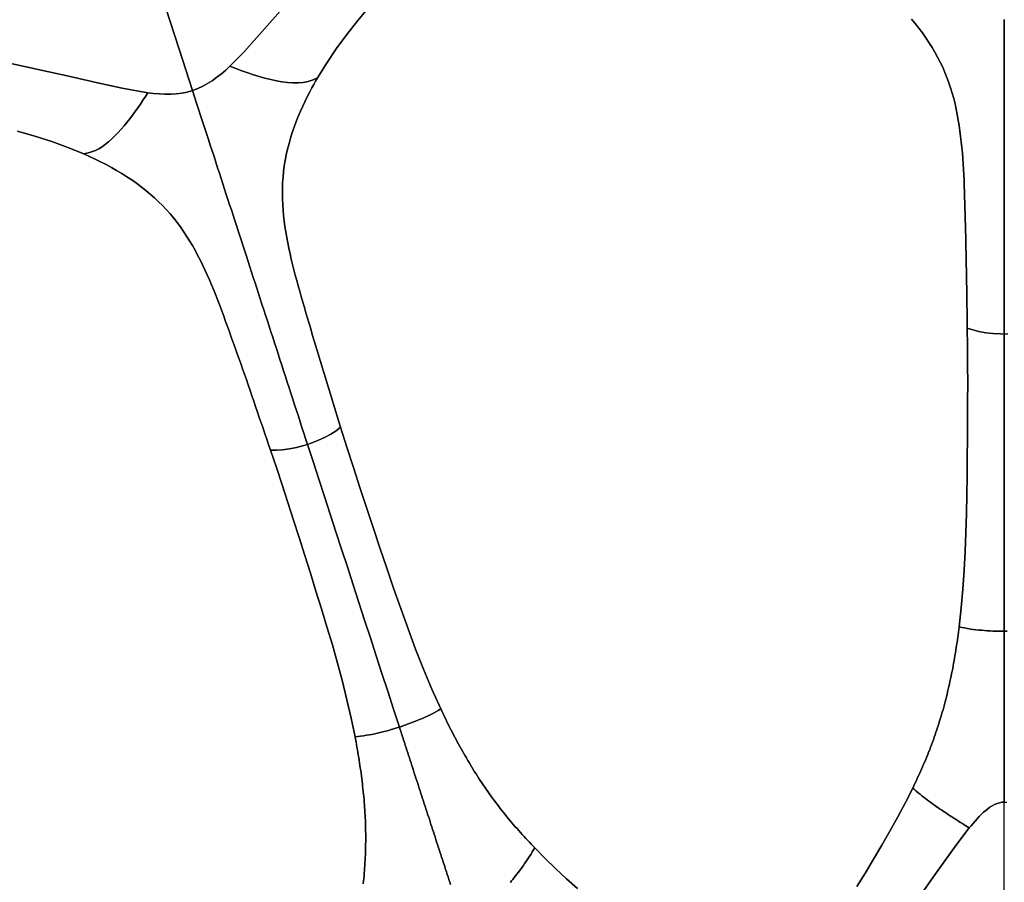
# Model space of a CAD drawing. Header units: centimetres. Extents: x -49.6 to 49.6, y -49.6 to 49.6.
# Tile 29 of 61: x -11.7 to 0, y 20.3 to 30.6. Entities that reach past the tile are written whole.
import ezdxf

# ---------------------------------------------------------------- set-up
doc = ezdxf.new("R2010")
doc.units = ezdxf.units.CM
doc.layers.get('0').update_dxf_attribs({"true_color": 0x5890e1})

msp = doc.modelspace()

# ---------------------------------------------------------------- linework, layer by layer
at = {"color": 16, "true_color": 0x870606}
for points in [[(-11.957, 30.101, 0), (-11.669, 30.038, 0), (-11.38, 29.974, 0), (-11.09, 29.909, 0), (-10.8, 29.842, 0), (-10.505, 29.777, 0), (-10.198, 29.723, 0), (-10.132, 29.715, 0), (-10.064, 29.71, 0), (-9.995, 29.707, 0), (-9.926, 29.707, 0), (-9.861, 29.712, 0), (-9.796, 29.72, 0), (-9.732, 29.733, 0), (-9.667, 29.751, 0), (-9.827, 30.243, 0), (-9.986, 30.732, 0)], [(-9.986, 30.732, 0), (-9.827, 30.243, 0), (-9.667, 29.751, 0), (-9.604, 29.775, 0), (-9.545, 29.802, 0), (-9.488, 29.833, 0), (-9.433, 29.868, 0), (-9.377, 29.908, 0), (-9.323, 29.95, 0), (-9.272, 29.995, 0), (-9.223, 30.039, 0), (-9.056, 30.209, 0), (-8.9, 30.382, 0), (-8.746, 30.558, 0), (-8.593, 30.733, 0)], [(-8.593, 30.733, 0), (-8.746, 30.558, 0), (-8.9, 30.382, 0), (-9.056, 30.209, 0), (-9.223, 30.039, 0), (-9.152, 30.014, 0), (-9.081, 29.987, 0), (-9.01, 29.962, 0), (-8.94, 29.939, 0), (-8.872, 29.918, 0), (-8.804, 29.899, 0), (-8.736, 29.882, 0), (-8.668, 29.868, 0), (-8.602, 29.856, 0), (-8.537, 29.848, 0), (-8.473, 29.843, 0), (-8.411, 29.842, 0), (-8.349, 29.847, 0), (-8.291, 29.858, 0), (-8.232, 29.877, 0), (-8.179, 29.9, 0), (-8.071, 30.074, 0), (-7.955, 30.246, 0), (-7.831, 30.417, 0), (-7.7, 30.584, 0), (-7.561, 30.752, 0)], [(-7.561, 30.752, 0), (-7.7, 30.584, 0), (-7.831, 30.417, 0), (-7.955, 30.246, 0), (-8.071, 30.074, 0), (-8.179, 29.9, 0), (-8.201, 29.861, 0), (-8.223, 29.822, 0), (-8.245, 29.782, 0), (-8.266, 29.743, 0), (-8.297, 29.683, 0), (-8.327, 29.623, 0), (-8.355, 29.563, 0), (-8.382, 29.503, 0), (-8.408, 29.442, 0), (-8.432, 29.381, 0), (-8.456, 29.316, 0), (-8.479, 29.25, 0), (-8.5, 29.185, 0), (-8.518, 29.119, 0), (-8.535, 29.053, 0), (-8.55, 28.986, 0), (-8.563, 28.919, 0), (-8.574, 28.852, 0), (-8.583, 28.786, 0), (-8.589, 28.72, 0), (-8.594, 28.654, 0), (-8.596, 28.589, 0), (-8.597, 28.523, 0), (-8.596, 28.458, 0), (-8.593, 28.393, 0), (-8.589, 28.327, 0), (-8.583, 28.262, 0), (-8.575, 28.197, 0), (-8.566, 28.132, 0), (-8.556, 28.067, 0), (-8.545, 28.002, 0), (-8.533, 27.937, 0), (-8.52, 27.872, 0), (-8.506, 27.807, 0), (-8.491, 27.744, 0), (-8.475, 27.68, 0), (-8.459, 27.616, 0), (-8.443, 27.552, 0), (-8.426, 27.488, 0), (-8.408, 27.424, 0), (-8.39, 27.36, 0), (-8.372, 27.296, 0), (-8.354, 27.232, 0), (-8.335, 27.168, 0), (-8.317, 27.104, 0), (-8.298, 27.04, 0), (-8.279, 26.975, 0), (-8.26, 26.911, 0), (-8.241, 26.846, 0), (-8.221, 26.782, 0), (-8.202, 26.717, 0), (-8.182, 26.653, 0), (-8.163, 26.588, 0), (-8.143, 26.523, 0), (-8.124, 26.458, 0), (-8.104, 26.393, 0), (-8.084, 26.328, 0), (-8.064, 26.263, 0), (-8.044, 26.198, 0), (-8.024, 26.133, 0), (-8.004, 26.068, 0), (-7.984, 26.002, 0), (-7.964, 25.937, 0), (-7.943, 25.871, 0), (-7.923, 25.806, 0), (-7.903, 25.74, 0), (-7.828, 25.502, 0), (-7.752, 25.263, 0), (-7.675, 25.024, 0), (-7.596, 24.785, 0), (-7.516, 24.546, 0), (-7.435, 24.305, 0), (-7.354, 24.064, 0), (-7.272, 23.823, 0), (-7.188, 23.581, 0), (-7.101, 23.34, 0), (-7.011, 23.099, 0), (-6.916, 22.86, 0), (-6.816, 22.622, 0), (-6.71, 22.386, 0), (-6.697, 22.358, 0), (-6.684, 22.33, 0), (-6.67, 22.302, 0), (-6.656, 22.274, 0), (-6.643, 22.246, 0), (-6.629, 22.218, 0), (-6.615, 22.19, 0), (-6.601, 22.162, 0), (-6.587, 22.134, 0), (-6.573, 22.106, 0), (-6.558, 22.078, 0), (-6.543, 22.05, 0), (-6.529, 22.022, 0), (-6.514, 21.994, 0), (-6.499, 21.967, 0), (-6.484, 21.939, 0), (-6.468, 21.911, 0), (-6.453, 21.884, 0), (-6.437, 21.856, 0), (-6.422, 21.829, 0), (-6.406, 21.802, 0), (-6.39, 21.774, 0), (-6.374, 21.747, 0), (-6.357, 21.72, 0), (-6.341, 21.693, 0), (-6.324, 21.666, 0), (-6.308, 21.639, 0), (-6.291, 21.613, 0), (-6.274, 21.586, 0), (-6.257, 21.559, 0), (-6.24, 21.533, 0), (-6.222, 21.507, 0), (-6.205, 21.481, 0), (-6.187, 21.455, 0), (-6.169, 21.429, 0), (-6.151, 21.403, 0), (-6.133, 21.378, 0), (-6.115, 21.352, 0), (-6.097, 21.327, 0), (-6.078, 21.302, 0), (-6.059, 21.276, 0), (-6.04, 21.251, 0), (-6.021, 21.226, 0), (-6.002, 21.202, 0), (-5.983, 21.177, 0), (-5.963, 21.152, 0), (-5.943, 21.128, 0), (-5.924, 21.103, 0), (-5.904, 21.079, 0), (-5.884, 21.055, 0), (-5.864, 21.031, 0), (-5.844, 21.008, 0), (-5.823, 20.984, 0), (-5.803, 20.961, 0), (-5.782, 20.937, 0), (-5.761, 20.914, 0), (-5.74, 20.891, 0), (-5.719, 20.868, 0), (-5.698, 20.845, 0), (-5.677, 20.822, 0), (-5.656, 20.799, 0), (-5.634, 20.777, 0), (-5.613, 20.754, 0), (-5.591, 20.732, 0), (-5.467, 20.606, 0), (-5.341, 20.484, 0), (-5.213, 20.364, 0), (-5.084, 20.246, 0)], [(-1.755, 20.27, 0), (-1.655, 20.434, 0), (-1.556, 20.599, 0), (-1.459, 20.764, 0), (-1.362, 20.932, 0), (-1.269, 21.101, 0), (-1.178, 21.272, 0), (-1.091, 21.444, 0), (-1.078, 21.472, 0), (-1.064, 21.5, 0), (-1.051, 21.528, 0), (-1.037, 21.557, 0), (-1.024, 21.585, 0), (-1.011, 21.613, 0), (-0.998, 21.641, 0), (-0.986, 21.67, 0), (-0.973, 21.698, 0), (-0.961, 21.727, 0), (-0.948, 21.756, 0), (-0.936, 21.785, 0), (-0.924, 21.814, 0), (-0.912, 21.843, 0), (-0.901, 21.872, 0), (-0.889, 21.901, 0), (-0.878, 21.93, 0), (-0.867, 21.96, 0), (-0.856, 21.989, 0), (-0.845, 22.019, 0), (-0.834, 22.049, 0), (-0.824, 22.078, 0), (-0.814, 22.108, 0), (-0.804, 22.138, 0), (-0.794, 22.167, 0), (-0.784, 22.197, 0), (-0.775, 22.227, 0), (-0.766, 22.257, 0), (-0.756, 22.287, 0), (-0.748, 22.317, 0), (-0.739, 22.347, 0), (-0.73, 22.377, 0), (-0.722, 22.408, 0), (-0.714, 22.438, 0), (-0.705, 22.469, 0), (-0.698, 22.499, 0), (-0.69, 22.53, 0), (-0.682, 22.56, 0), (-0.675, 22.591, 0), (-0.668, 22.622, 0), (-0.661, 22.652, 0), (-0.654, 22.683, 0), (-0.647, 22.714, 0), (-0.64, 22.744, 0), (-0.634, 22.775, 0), (-0.628, 22.806, 0), (-0.621, 22.837, 0), (-0.615, 22.867, 0), (-0.61, 22.898, 0), (-0.604, 22.93, 0), (-0.598, 22.961, 0), (-0.593, 22.992, 0), (-0.588, 23.023, 0), (-0.583, 23.054, 0), (-0.578, 23.085, 0), (-0.573, 23.116, 0), (-0.568, 23.147, 0), (-0.563, 23.178, 0), (-0.559, 23.209, 0), (-0.554, 23.24, 0), (-0.55, 23.271, 0), (-0.546, 23.302, 0), (-0.542, 23.333, 0), (-0.538, 23.364, 0), (-0.513, 23.589, 0), (-0.494, 23.813, 0), (-0.478, 24.038, 0), (-0.466, 24.263, 0), (-0.458, 24.488, 0), (-0.452, 24.713, 0), (-0.447, 24.936, 0), (-0.444, 25.159, 0), (-0.442, 25.382, 0), (-0.44, 25.604, 0), (-0.438, 25.825, 0), (-0.437, 26.046, 0), (-0.436, 26.266, 0), (-0.437, 26.486, 0), (-0.438, 26.705, 0), (-0.441, 26.922, 0), (-0.442, 26.991, 0), (-0.443, 27.06, 0), (-0.444, 27.129, 0), (-0.445, 27.197, 0), (-0.446, 27.266, 0), (-0.447, 27.334, 0), (-0.448, 27.402, 0), (-0.449, 27.47, 0), (-0.45, 27.538, 0), (-0.451, 27.606, 0), (-0.453, 27.674, 0), (-0.454, 27.742, 0), (-0.455, 27.809, 0), (-0.457, 27.877, 0), (-0.458, 27.944, 0), (-0.46, 28.011, 0), (-0.461, 28.078, 0), (-0.463, 28.146, 0), (-0.465, 28.213, 0), (-0.467, 28.279, 0), (-0.469, 28.346, 0), (-0.471, 28.413, 0), (-0.473, 28.48, 0), (-0.475, 28.546, 0), (-0.478, 28.613, 0), (-0.48, 28.679, 0), (-0.484, 28.746, 0), (-0.487, 28.812, 0), (-0.491, 28.878, 0), (-0.495, 28.943, 0), (-0.5, 29.009, 0), (-0.506, 29.074, 0), (-0.513, 29.14, 0), (-0.52, 29.205, 0), (-0.528, 29.27, 0), (-0.538, 29.335, 0), (-0.548, 29.399, 0), (-0.56, 29.464, 0), (-0.573, 29.528, 0), (-0.587, 29.592, 0), (-0.603, 29.656, 0), (-0.621, 29.719, 0), (-0.64, 29.782, 0), (-0.661, 29.844, 0), (-0.683, 29.906, 0), (-0.708, 29.967, 0), (-0.734, 30.028, 0), (-0.763, 30.088, 0), (-0.794, 30.148, 0), (-0.826, 30.207, 0), (-0.861, 30.265, 0), (-0.897, 30.323, 0), (-0.936, 30.38, 0), (-0.976, 30.437, 0), (-1.018, 30.493, 0), (-1.062, 30.547, 0), (-1.107, 30.602, 0)], [(-1.107, 30.602, 0), (-1.062, 30.547, 0), (-1.018, 30.493, 0), (-0.976, 30.437, 0), (-0.936, 30.38, 0), (-0.897, 30.323, 0), (-0.861, 30.265, 0), (-0.826, 30.207, 0), (-0.794, 30.148, 0), (-0.763, 30.088, 0), (-0.734, 30.028, 0), (-0.708, 29.967, 0), (-0.683, 29.906, 0), (-0.661, 29.844, 0), (-0.64, 29.782, 0), (-0.621, 29.719, 0), (-0.603, 29.656, 0), (-0.587, 29.592, 0), (-0.573, 29.528, 0), (-0.56, 29.464, 0), (-0.548, 29.399, 0), (-0.538, 29.335, 0), (-0.528, 29.27, 0), (-0.52, 29.205, 0), (-0.513, 29.14, 0), (-0.506, 29.074, 0), (-0.5, 29.009, 0), (-0.495, 28.943, 0), (-0.491, 28.878, 0), (-0.487, 28.812, 0), (-0.484, 28.746, 0), (-0.48, 28.679, 0), (-0.478, 28.613, 0), (-0.475, 28.546, 0), (-0.473, 28.48, 0), (-0.471, 28.413, 0), (-0.469, 28.346, 0), (-0.467, 28.279, 0), (-0.465, 28.213, 0), (-0.463, 28.146, 0), (-0.461, 28.078, 0), (-0.46, 28.011, 0), (-0.458, 27.944, 0), (-0.457, 27.877, 0), (-0.455, 27.809, 0), (-0.454, 27.742, 0), (-0.453, 27.674, 0), (-0.451, 27.606, 0), (-0.45, 27.538, 0), (-0.449, 27.47, 0), (-0.448, 27.402, 0), (-0.447, 27.334, 0), (-0.446, 27.266, 0), (-0.445, 27.197, 0), (-0.444, 27.129, 0), (-0.443, 27.06, 0), (-0.442, 26.991, 0), (-0.441, 26.922, 0), (-0.375, 26.899, 0), (-0.302, 26.88, 0), (-0.221, 26.866, 0), (-0.135, 26.856, 0), (-0.046, 26.852, 0), (0, 26.851, 0), (0, 26.922, 0), (0, 26.993, 0), (0, 27.064, 0), (0, 27.135, 0), (0, 27.206, 0), (0, 27.277, 0), (0, 27.348, 0), (0, 27.419, 0), (0, 27.49, 0), (0, 27.561, 0), (0, 27.632, 0), (0, 27.702, 0), (0, 27.773, 0), (0, 27.843, 0), (0, 27.913, 0), (0, 27.983, 0), (0, 28.053, 0), (0, 28.123, 0), (0, 28.193, 0), (0, 28.262, 0), (0, 28.331, 0), (0, 28.4, 0), (0, 28.468, 0), (0, 28.536, 0), (0, 28.605, 0), (0, 28.673, 0), (0, 28.74, 0), (0, 28.808, 0), (0, 28.874, 0), (0, 28.941, 0), (0, 29.007, 0), (0, 29.073, 0), (0, 29.14, 0), (0, 29.206, 0), (0, 29.271, 0), (0, 29.335, 0), (0, 29.398, 0), (0, 29.462, 0), (0, 29.526, 0), (0, 29.591, 0), (0, 29.656, 0), (0, 29.721, 0), (0, 29.785, 0), (0, 29.85, 0), (0, 29.915, 0), (0, 29.98, 0), (0, 30.046, 0), (0, 30.112, 0), (0, 30.179, 0), (0, 30.247, 0), (0, 30.316, 0), (0, 30.385, 0), (0, 30.455, 0), (0, 30.526, 0), (0, 30.598, 0)], [(0, 30.598, 0), (0, 30.526, 0), (0, 30.455, 0), (0, 30.385, 0), (0, 30.316, 0), (0, 30.247, 0), (0, 30.179, 0), (0, 30.112, 0), (0, 30.046, 0), (0, 29.98, 0), (0, 29.915, 0), (0, 29.85, 0), (0, 29.785, 0), (0, 29.721, 0), (0, 29.656, 0), (0, 29.591, 0), (0, 29.526, 0), (0, 29.462, 0), (0, 29.398, 0), (0, 29.335, 0), (0, 29.271, 0), (0, 29.206, 0), (0, 29.14, 0), (0, 29.073, 0), (0, 29.007, 0), (0, 28.941, 0), (0, 28.874, 0), (0, 28.808, 0), (0, 28.74, 0), (0, 28.673, 0), (0, 28.605, 0), (0, 28.536, 0), (0, 28.468, 0), (0, 28.4, 0), (0, 28.331, 0), (0, 28.262, 0), (0, 28.193, 0), (0, 28.123, 0), (0, 28.053, 0), (0, 27.983, 0), (0, 27.913, 0), (0, 27.843, 0), (0, 27.773, 0), (0, 27.702, 0), (0, 27.632, 0), (0, 27.561, 0), (0, 27.49, 0), (0, 27.419, 0), (0, 27.348, 0), (0, 27.277, 0), (0, 27.206, 0), (0, 27.135, 0), (0, 27.064, 0), (0, 26.993, 0), (0, 26.922, 0), (0, 26.851, 0), (0.043, 26.852, 0)], [(-11.75, 29.268, 0), (-11.546, 29.209, 0), (-11.344, 29.145, 0), (-11.15, 29.074, 0), (-10.961, 28.996, 0), (-10.927, 29.003, 0), (-10.893, 29.012, 0), (-10.857, 29.023, 0), (-10.821, 29.038, 0), (-10.783, 29.058, 0), (-10.744, 29.082, 0), (-10.705, 29.11, 0), (-10.667, 29.141, 0), (-10.628, 29.175, 0), (-10.591, 29.212, 0), (-10.554, 29.25, 0), (-10.517, 29.289, 0), (-10.482, 29.33, 0), (-10.448, 29.371, 0), (-10.414, 29.414, 0), (-10.381, 29.457, 0), (-10.349, 29.501, 0), (-10.318, 29.545, 0), (-10.287, 29.589, 0), (-10.258, 29.634, 0), (-10.228, 29.678, 0), (-10.198, 29.723, 0), (-10.505, 29.777, 0), (-10.8, 29.842, 0), (-11.09, 29.909, 0), (-11.38, 29.974, 0), (-11.669, 30.038, 0), (-11.957, 30.101, 0)], [(-7.634, 20.305, 0), (-7.631, 20.336, 0), (-7.628, 20.367, 0), (-7.625, 20.398, 0), (-7.622, 20.429, 0), (-7.62, 20.461, 0), (-7.618, 20.492, 0), (-7.615, 20.523, 0), (-7.614, 20.554, 0), (-7.612, 20.586, 0), (-7.61, 20.617, 0), (-7.609, 20.649, 0), (-7.608, 20.68, 0), (-7.607, 20.712, 0), (-7.606, 20.743, 0), (-7.606, 20.774, 0), (-7.605, 20.806, 0), (-7.605, 20.837, 0), (-7.605, 20.869, 0), (-7.605, 20.9, 0), (-7.606, 20.931, 0), (-7.607, 20.963, 0), (-7.607, 20.994, 0), (-7.608, 21.025, 0), (-7.609, 21.057, 0), (-7.611, 21.088, 0), (-7.612, 21.12, 0), (-7.614, 21.151, 0), (-7.616, 21.183, 0), (-7.618, 21.214, 0), (-7.62, 21.246, 0), (-7.623, 21.277, 0), (-7.625, 21.308, 0), (-7.628, 21.34, 0), (-7.631, 21.371, 0), (-7.634, 21.402, 0), (-7.637, 21.433, 0), (-7.641, 21.465, 0), (-7.644, 21.496, 0), (-7.648, 21.527, 0), (-7.652, 21.558, 0), (-7.656, 21.589, 0), (-7.66, 21.621, 0), (-7.664, 21.652, 0), (-7.669, 21.683, 0), (-7.673, 21.714, 0), (-7.678, 21.745, 0), (-7.683, 21.776, 0), (-7.688, 21.807, 0), (-7.693, 21.838, 0), (-7.698, 21.869, 0), (-7.703, 21.9, 0), (-7.709, 21.931, 0), (-7.714, 21.962, 0), (-7.72, 21.993, 0), (-7.726, 22.024, 0), (-7.732, 22.054, 0), (-7.778, 22.276, 0), (-7.828, 22.495, 0), (-7.883, 22.714, 0), (-7.941, 22.931, 0), (-8.002, 23.149, 0), (-8.066, 23.364, 0), (-8.131, 23.578, 0), (-8.197, 23.79, 0), (-8.264, 24.003, 0), (-8.33, 24.215, 0), (-8.397, 24.426, 0), (-8.464, 24.636, 0), (-8.532, 24.846, 0), (-8.6, 25.054, 0), (-8.669, 25.262, 0), (-8.738, 25.468, 0), (-8.761, 25.534, 0), (-8.783, 25.599, 0), (-8.805, 25.664, 0), (-8.827, 25.729, 0), (-8.849, 25.793, 0), (-8.872, 25.858, 0), (-8.894, 25.922, 0), (-8.916, 25.987, 0), (-8.938, 26.051, 0), (-8.96, 26.116, 0), (-8.982, 26.18, 0), (-9.004, 26.244, 0), (-9.026, 26.308, 0), (-9.049, 26.371, 0), (-9.071, 26.435, 0), (-9.093, 26.498, 0), (-9.115, 26.562, 0), (-9.138, 26.625, 0), (-9.16, 26.688, 0), (-9.183, 26.751, 0), (-9.205, 26.814, 0), (-9.228, 26.877, 0), (-9.25, 26.94, 0), (-9.273, 27.002, 0), (-9.296, 27.065, 0), (-9.319, 27.127, 0), (-9.343, 27.189, 0), (-9.366, 27.251, 0), (-9.391, 27.313, 0), (-9.415, 27.374, 0), (-9.44, 27.435, 0), (-9.466, 27.495, 0), (-9.492, 27.555, 0), (-9.519, 27.615, 0), (-9.547, 27.674, 0), (-9.576, 27.733, 0), (-9.606, 27.791, 0), (-9.637, 27.849, 0), (-9.669, 27.906, 0), (-9.703, 27.962, 0), (-9.738, 28.018, 0), (-9.774, 28.073, 0), (-9.812, 28.127, 0), (-9.851, 28.18, 0), (-9.891, 28.231, 0), (-9.933, 28.282, 0), (-9.977, 28.331, 0), (-10.023, 28.38, 0), (-10.071, 28.427, 0), (-10.12, 28.473, 0), (-10.171, 28.518, 0), (-10.224, 28.562, 0), (-10.278, 28.604, 0), (-10.334, 28.646, 0), (-10.391, 28.686, 0), (-10.449, 28.724, 0), (-10.51, 28.762, 0), (-10.571, 28.799, 0), (-10.633, 28.835, 0), (-10.696, 28.869, 0), (-10.761, 28.902, 0), (-10.827, 28.935, 0), (-10.893, 28.966, 0), (-10.961, 28.996, 0), (-11.15, 29.074, 0), (-11.344, 29.145, 0), (-11.546, 29.209, 0), (-11.75, 29.268, 0)], [(0.043, 26.852, 0), (0, 26.851, 0), (0, 26.635, 0), (0, 26.416, 0), (0, 26.197, 0), (0, 25.977, 0), (0, 25.758, 0), (0, 25.538, 0), (0, 25.316, 0), (0, 25.094, 0), (0, 24.873, 0), (0, 24.651, 0), (0, 24.428, 0), (0, 24.204, 0), (0, 23.982, 0), (0, 23.759, 0), (0, 23.536, 0), (0, 23.312, 0), (0.033, 23.312, 0)], [(0.033, 23.312, 0), (0, 23.312, 0), (0, 23.28, 0), (0, 23.247, 0), (0, 23.215, 0), (0, 23.183, 0), (0, 23.151, 0), (0, 23.118, 0), (0, 23.086, 0), (0, 23.054, 0), (0, 23.022, 0), (0, 22.99, 0), (0, 22.958, 0), (0, 22.926, 0), (0, 22.894, 0), (0, 22.862, 0), (0, 22.83, 0), (0, 22.798, 0), (0, 22.766, 0), (0, 22.735, 0), (0, 22.703, 0), (0, 22.671, 0), (0, 22.639, 0), (0, 22.607, 0), (0, 22.575, 0), (0, 22.543, 0), (0, 22.511, 0), (0, 22.479, 0), (0, 22.447, 0), (0, 22.415, 0), (0, 22.383, 0), (0, 22.352, 0), (0, 22.32, 0), (0, 22.288, 0), (0, 22.255, 0), (0, 22.222, 0), (0, 22.19, 0), (0, 22.157, 0), (0, 22.125, 0), (0, 22.094, 0), (0, 22.062, 0), (0, 22.031, 0), (0, 21.999, 0), (0, 21.968, 0), (0, 21.937, 0), (0, 21.905, 0), (0, 21.874, 0), (0, 21.842, 0), (0, 21.811, 0), (0, 21.779, 0), (0, 21.747, 0), (0, 21.716, 0), (0, 21.684, 0), (0, 21.653, 0), (0, 21.621, 0), (0, 21.59, 0), (0, 21.559, 0), (0, 21.528, 0), (0, 21.497, 0), (0, 21.466, 0), (0, 21.435, 0), (0, 21.403, 0), (0, 21.371, 0), (0, 21.341, 0), (0, 21.31, 0), (0, 21.277, 0), (0.029, 21.275, 0)], [(-5.882, 20.318, 0), (-5.867, 20.338, 0), (-5.851, 20.357, 0), (-5.836, 20.377, 0), (-5.82, 20.398, 0), (-5.805, 20.418, 0), (-5.789, 20.438, 0), (-5.774, 20.459, 0), (-5.758, 20.48, 0), (-5.743, 20.501, 0), (-5.727, 20.523, 0), (-5.712, 20.544, 0), (-5.696, 20.566, 0), (-5.681, 20.589, 0), (-5.666, 20.612, 0), (-5.651, 20.635, 0), (-5.636, 20.658, 0), (-5.621, 20.683, 0), (-5.606, 20.707, 0), (-5.591, 20.732, 0), (-5.613, 20.754, 0), (-5.634, 20.777, 0), (-5.656, 20.799, 0), (-5.677, 20.822, 0), (-5.698, 20.845, 0), (-5.719, 20.868, 0), (-5.74, 20.891, 0), (-5.761, 20.914, 0), (-5.782, 20.937, 0), (-5.803, 20.961, 0), (-5.823, 20.984, 0), (-5.844, 21.008, 0), (-5.864, 21.031, 0), (-5.884, 21.055, 0), (-5.904, 21.079, 0), (-5.924, 21.103, 0), (-5.943, 21.128, 0), (-5.963, 21.152, 0), (-5.983, 21.177, 0), (-6.002, 21.202, 0), (-6.021, 21.226, 0), (-6.04, 21.251, 0), (-6.059, 21.276, 0), (-6.078, 21.302, 0), (-6.097, 21.327, 0), (-6.115, 21.352, 0), (-6.133, 21.378, 0), (-6.151, 21.403, 0), (-6.169, 21.429, 0), (-6.187, 21.455, 0), (-6.205, 21.481, 0), (-6.222, 21.507, 0), (-6.24, 21.533, 0), (-6.257, 21.559, 0), (-6.274, 21.586, 0), (-6.291, 21.613, 0), (-6.308, 21.639, 0), (-6.324, 21.666, 0), (-6.341, 21.693, 0), (-6.357, 21.72, 0), (-6.374, 21.747, 0), (-6.39, 21.774, 0), (-6.406, 21.802, 0), (-6.422, 21.829, 0), (-6.437, 21.856, 0), (-6.453, 21.884, 0), (-6.468, 21.911, 0), (-6.484, 21.939, 0), (-6.499, 21.967, 0), (-6.514, 21.994, 0), (-6.529, 22.022, 0), (-6.543, 22.05, 0), (-6.558, 22.078, 0), (-6.573, 22.106, 0), (-6.587, 22.134, 0), (-6.601, 22.162, 0), (-6.615, 22.19, 0), (-6.629, 22.218, 0), (-6.643, 22.246, 0), (-6.656, 22.274, 0), (-6.67, 22.302, 0), (-6.684, 22.33, 0), (-6.697, 22.358, 0), (-6.71, 22.386, 0), (-6.74, 22.369, 0), (-6.768, 22.353, 0), (-6.798, 22.337, 0), (-6.83, 22.321, 0), (-6.859, 22.306, 0), (-6.89, 22.292, 0), (-6.921, 22.278, 0), (-6.953, 22.264, 0), (-6.983, 22.251, 0), (-7.013, 22.239, 0), (-7.045, 22.227, 0), (-7.076, 22.215, 0), (-7.108, 22.204, 0), (-7.14, 22.192, 0), (-7.172, 22.181, 0), (-7.204, 22.171, 0), (-7.194, 22.14, 0), (-7.184, 22.11, 0), (-7.174, 22.079, 0), (-7.164, 22.048, 0), (-7.154, 22.018, 0), (-7.144, 21.987, 0), (-7.134, 21.956, 0), (-7.124, 21.925, 0), (-7.115, 21.895, 0), (-7.105, 21.865, 0), (-7.095, 21.834, 0), (-7.085, 21.804, 0), (-7.075, 21.774, 0), (-7.065, 21.743, 0), (-7.055, 21.713, 0), (-7.045, 21.682, 0), (-7.036, 21.652, 0), (-7.026, 21.622, 0), (-7.016, 21.591, 0), (-7.006, 21.561, 0), (-6.996, 21.531, 0), (-6.986, 21.5, 0), (-6.976, 21.47, 0), (-6.967, 21.44, 0), (-6.957, 21.409, 0), (-6.947, 21.379, 0), (-6.937, 21.349, 0), (-6.927, 21.318, 0), (-6.917, 21.288, 0), (-6.907, 21.258, 0), (-6.898, 21.227, 0), (-6.888, 21.197, 0), (-6.877, 21.166, 0), (-6.867, 21.134, 0), (-6.857, 21.104, 0), (-6.847, 21.073, 0), (-6.838, 21.042, 0), (-6.828, 21.012, 0), (-6.818, 20.982, 0), (-6.808, 20.952, 0), (-6.798, 20.922, 0), (-6.789, 20.893, 0), (-6.779, 20.863, 0), (-6.769, 20.833, 0), (-6.76, 20.803, 0), (-6.75, 20.773, 0), (-6.74, 20.743, 0), (-6.73, 20.713, 0), (-6.721, 20.683, 0), (-6.711, 20.653, 0), (-6.701, 20.623, 0), (-6.691, 20.593, 0), (-6.682, 20.563, 0), (-6.672, 20.534, 0), (-6.662, 20.504, 0), (-6.653, 20.474, 0), (-6.643, 20.445, 0), (-6.634, 20.415, 0), (-6.624, 20.386, 0), (-6.614, 20.356, 0), (-6.604, 20.325, 0), (-6.595, 20.296, 0)], [(-6.595, 20.296, 0), (-6.604, 20.325, 0), (-6.614, 20.356, 0), (-6.624, 20.386, 0), (-6.634, 20.415, 0), (-6.643, 20.445, 0), (-6.653, 20.474, 0), (-6.662, 20.504, 0), (-6.672, 20.534, 0), (-6.682, 20.563, 0), (-6.691, 20.593, 0), (-6.701, 20.623, 0), (-6.711, 20.653, 0), (-6.721, 20.683, 0), (-6.73, 20.713, 0), (-6.74, 20.743, 0), (-6.75, 20.773, 0), (-6.76, 20.803, 0), (-6.769, 20.833, 0), (-6.779, 20.863, 0), (-6.789, 20.893, 0), (-6.798, 20.922, 0), (-6.808, 20.952, 0), (-6.818, 20.982, 0), (-6.828, 21.012, 0), (-6.838, 21.042, 0), (-6.847, 21.073, 0), (-6.857, 21.104, 0), (-6.867, 21.134, 0), (-6.877, 21.166, 0), (-6.888, 21.197, 0), (-6.898, 21.227, 0), (-6.907, 21.258, 0), (-6.917, 21.288, 0), (-6.927, 21.318, 0), (-6.937, 21.349, 0), (-6.947, 21.379, 0), (-6.957, 21.409, 0), (-6.967, 21.44, 0), (-6.976, 21.47, 0), (-6.986, 21.5, 0), (-6.996, 21.531, 0), (-7.006, 21.561, 0), (-7.016, 21.591, 0), (-7.026, 21.622, 0), (-7.036, 21.652, 0), (-7.045, 21.682, 0), (-7.055, 21.713, 0), (-7.065, 21.743, 0), (-7.075, 21.774, 0), (-7.085, 21.804, 0), (-7.095, 21.834, 0), (-7.105, 21.865, 0), (-7.115, 21.895, 0), (-7.124, 21.925, 0), (-7.134, 21.956, 0), (-7.144, 21.987, 0), (-7.154, 22.018, 0), (-7.164, 22.048, 0), (-7.174, 22.079, 0), (-7.184, 22.11, 0), (-7.194, 22.14, 0), (-7.204, 22.171, 0), (-7.236, 22.161, 0), (-7.269, 22.15, 0), (-7.301, 22.141, 0), (-7.334, 22.131, 0), (-7.366, 22.122, 0), (-7.399, 22.114, 0), (-7.431, 22.106, 0), (-7.463, 22.098, 0), (-7.497, 22.09, 0), (-7.53, 22.083, 0), (-7.563, 22.077, 0), (-7.596, 22.072, 0), (-7.632, 22.066, 0), (-7.665, 22.062, 0), (-7.698, 22.058, 0), (-7.732, 22.054, 0), (-7.726, 22.024, 0), (-7.72, 21.993, 0), (-7.714, 21.962, 0), (-7.709, 21.931, 0), (-7.703, 21.9, 0), (-7.698, 21.869, 0), (-7.693, 21.838, 0), (-7.688, 21.807, 0), (-7.683, 21.776, 0), (-7.678, 21.745, 0), (-7.673, 21.714, 0), (-7.669, 21.683, 0), (-7.664, 21.652, 0), (-7.66, 21.621, 0), (-7.656, 21.589, 0), (-7.652, 21.558, 0), (-7.648, 21.527, 0), (-7.644, 21.496, 0), (-7.641, 21.465, 0), (-7.637, 21.433, 0), (-7.634, 21.402, 0), (-7.631, 21.371, 0), (-7.628, 21.34, 0), (-7.625, 21.308, 0), (-7.623, 21.277, 0), (-7.62, 21.246, 0), (-7.618, 21.214, 0), (-7.616, 21.183, 0), (-7.614, 21.151, 0), (-7.612, 21.12, 0), (-7.611, 21.088, 0), (-7.609, 21.057, 0), (-7.608, 21.025, 0), (-7.607, 20.994, 0), (-7.607, 20.963, 0), (-7.606, 20.931, 0), (-7.605, 20.9, 0), (-7.605, 20.869, 0), (-7.605, 20.837, 0), (-7.605, 20.806, 0), (-7.606, 20.774, 0), (-7.606, 20.743, 0), (-7.607, 20.712, 0), (-7.608, 20.68, 0), (-7.609, 20.649, 0), (-7.61, 20.617, 0), (-7.612, 20.586, 0), (-7.614, 20.554, 0), (-7.615, 20.523, 0), (-7.618, 20.492, 0), (-7.62, 20.461, 0), (-7.622, 20.429, 0), (-7.625, 20.398, 0), (-7.628, 20.367, 0), (-7.631, 20.336, 0), (-7.634, 20.305, 0)], [(-0.987, 20.183, 0), (-0.848, 20.381, 0), (-0.709, 20.578, 0), (-0.567, 20.775, 0), (-0.418, 20.969, 0), (-0.438, 20.982, 0), (-0.459, 20.995, 0), (-0.479, 21.008, 0), (-0.5, 21.021, 0), (-0.52, 21.034, 0), (-0.541, 21.047, 0), (-0.562, 21.06, 0), (-0.582, 21.073, 0), (-0.603, 21.086, 0), (-0.624, 21.1, 0), (-0.644, 21.113, 0), (-0.665, 21.127, 0), (-0.686, 21.141, 0), (-0.707, 21.155, 0), (-0.728, 21.169, 0), (-0.749, 21.183, 0), (-0.77, 21.197, 0), (-0.791, 21.212, 0), (-0.812, 21.226, 0), (-0.833, 21.241, 0), (-0.854, 21.256, 0), (-0.876, 21.272, 0), (-0.897, 21.287, 0), (-0.918, 21.303, 0), (-0.94, 21.32, 0), (-0.961, 21.336, 0), (-0.983, 21.353, 0), (-1.004, 21.371, 0), (-1.026, 21.388, 0), (-1.048, 21.407, 0), (-1.069, 21.425, 0), (-1.091, 21.444, 0), (-1.178, 21.272, 0), (-1.269, 21.101, 0), (-1.362, 20.932, 0), (-1.459, 20.764, 0), (-1.556, 20.599, 0), (-1.655, 20.434, 0), (-1.755, 20.27, 0)], [(0, 20.214, 0), (0, 20.424, 0), (0, 20.636, 0), (0, 20.849, 0), (0, 21.063, 0), (0, 21.277, 0), (-0.03, 21.275, 0), (-0.059, 21.27, 0), (-0.087, 21.261, 0), (-0.115, 21.25, 0), (-0.143, 21.234, 0), (-0.171, 21.217, 0), (-0.197, 21.198, 0), (-0.222, 21.178, 0), (-0.249, 21.155, 0), (-0.274, 21.13, 0), (-0.3, 21.105, 0), (-0.325, 21.078, 0), (-0.349, 21.051, 0), (-0.373, 21.023, 0), (-0.396, 20.996, 0), (-0.418, 20.969, 0), (-0.567, 20.775, 0), (-0.709, 20.578, 0), (-0.848, 20.381, 0), (-0.987, 20.183, 0)], [(0, 20.214, 0), (0, 20.424, 0), (0, 20.636, 0), (0, 20.849, 0), (0, 21.063, 0), (0, 21.277, 0), (0.029, 21.275, 0)], [(-5.084, 20.246, 0), (-5.213, 20.364, 0), (-5.341, 20.484, 0), (-5.467, 20.606, 0), (-5.591, 20.732, 0), (-5.606, 20.707, 0), (-5.621, 20.683, 0), (-5.636, 20.658, 0), (-5.651, 20.635, 0), (-5.666, 20.612, 0), (-5.681, 20.589, 0), (-5.696, 20.566, 0), (-5.712, 20.544, 0), (-5.727, 20.523, 0), (-5.743, 20.501, 0), (-5.758, 20.48, 0), (-5.774, 20.459, 0), (-5.789, 20.438, 0), (-5.805, 20.418, 0), (-5.82, 20.398, 0), (-5.836, 20.377, 0), (-5.851, 20.357, 0), (-5.867, 20.338, 0), (-5.882, 20.318, 0)]]:
    msp.add_polyline3d(points, dxfattribs=at)
for points in [[(-8.411, 29.842, 0), (-8.473, 29.843, 0), (-8.537, 29.848, 0), (-8.602, 29.856, 0), (-8.668, 29.868, 0), (-8.736, 29.882, 0), (-8.804, 29.899, 0), (-8.872, 29.918, 0), (-8.94, 29.939, 0), (-9.01, 29.962, 0), (-9.081, 29.987, 0), (-9.152, 30.014, 0), (-9.223, 30.039, 0), (-9.272, 29.995, 0), (-9.323, 29.95, 0), (-9.377, 29.908, 0), (-9.433, 29.868, 0), (-9.488, 29.833, 0), (-9.545, 29.802, 0), (-9.604, 29.775, 0), (-9.667, 29.751, 0), (-9.643, 29.676, 0), (-9.619, 29.602, 0), (-9.595, 29.528, 0), (-9.571, 29.455, 0), (-9.547, 29.383, 0), (-9.524, 29.311, 0), (-9.501, 29.24, 0), (-9.478, 29.169, 0), (-9.456, 29.1, 0), (-9.433, 29.032, 0), (-9.411, 28.964, 0), (-9.39, 28.898, 0), (-9.368, 28.832, 0), (-9.347, 28.767, 0), (-9.326, 28.702, 0), (-9.306, 28.638, 0), (-9.285, 28.575, 0), (-9.265, 28.513, 0), (-9.245, 28.451, 0), (-9.225, 28.389, 0), (-9.204, 28.328, 0), (-9.185, 28.266, 0), (-9.165, 28.204, 0), (-9.145, 28.143, 0), (-9.124, 28.081, 0), (-9.104, 28.02, 0), (-9.085, 27.959, 0), (-9.065, 27.899, 0), (-9.046, 27.838, 0), (-9.026, 27.777, 0), (-9.005, 27.714, 0), (-8.984, 27.65, 0), (-8.964, 27.587, 0), (-8.944, 27.524, 0), (-8.923, 27.461, 0), (-8.902, 27.398, 0), (-8.882, 27.334, 0), (-8.861, 27.269, 0), (-8.84, 27.205, 0), (-8.819, 27.14, 0), (-8.797, 27.075, 0), (-8.776, 27.01, 0), (-8.755, 26.944, 0), (-8.734, 26.879, 0), (-8.712, 26.813, 0), (-8.691, 26.747, 0), (-8.669, 26.68, 0), (-8.648, 26.614, 0), (-8.626, 26.547, 0), (-8.604, 26.48, 0), (-8.583, 26.414, 0), (-8.561, 26.346, 0), (-8.539, 26.279, 0), (-8.517, 26.212, 0), (-8.495, 26.145, 0), (-8.473, 26.077, 0), (-8.451, 26.009, 0), (-8.429, 25.942, 0), (-8.407, 25.874, 0), (-8.385, 25.807, 0), (-8.364, 25.739, 0), (-8.342, 25.672, 0), (-8.32, 25.605, 0), (-8.298, 25.537, 0), (-8.256, 25.551, 0), (-8.173, 25.583, 0), (-8.094, 25.618, 0), (-8.022, 25.657, 0), (-7.958, 25.698, 0), (-7.903, 25.74, 0), (-7.923, 25.806, 0), (-7.943, 25.871, 0), (-7.964, 25.937, 0), (-7.984, 26.002, 0), (-8.004, 26.068, 0), (-8.024, 26.133, 0), (-8.044, 26.198, 0), (-8.064, 26.263, 0), (-8.084, 26.328, 0), (-8.104, 26.393, 0), (-8.124, 26.458, 0), (-8.143, 26.523, 0), (-8.163, 26.588, 0), (-8.182, 26.653, 0), (-8.202, 26.717, 0), (-8.221, 26.782, 0), (-8.241, 26.846, 0), (-8.26, 26.911, 0), (-8.279, 26.975, 0), (-8.298, 27.04, 0), (-8.317, 27.104, 0), (-8.335, 27.168, 0), (-8.354, 27.232, 0), (-8.372, 27.296, 0), (-8.39, 27.36, 0), (-8.408, 27.424, 0), (-8.426, 27.488, 0), (-8.443, 27.552, 0), (-8.459, 27.616, 0), (-8.475, 27.68, 0), (-8.491, 27.744, 0), (-8.506, 27.807, 0), (-8.52, 27.872, 0), (-8.533, 27.937, 0), (-8.545, 28.002, 0), (-8.556, 28.067, 0), (-8.566, 28.132, 0), (-8.575, 28.197, 0), (-8.583, 28.262, 0), (-8.589, 28.327, 0), (-8.593, 28.393, 0), (-8.596, 28.458, 0), (-8.597, 28.523, 0), (-8.596, 28.589, 0), (-8.594, 28.654, 0), (-8.589, 28.72, 0), (-8.583, 28.786, 0), (-8.574, 28.852, 0), (-8.563, 28.919, 0), (-8.55, 28.986, 0), (-8.535, 29.053, 0), (-8.518, 29.119, 0), (-8.5, 29.185, 0), (-8.479, 29.25, 0), (-8.456, 29.316, 0), (-8.432, 29.381, 0), (-8.408, 29.442, 0), (-8.382, 29.503, 0), (-8.355, 29.563, 0), (-8.327, 29.623, 0), (-8.297, 29.683, 0), (-8.266, 29.743, 0), (-8.245, 29.782, 0), (-8.223, 29.822, 0), (-8.201, 29.861, 0), (-8.179, 29.9, 0), (-8.232, 29.877, 0), (-8.291, 29.858, 0), (-8.349, 29.847, 0)], [(-9.643, 29.676, 0), (-9.667, 29.751, 0), (-9.732, 29.733, 0), (-9.796, 29.72, 0), (-9.861, 29.712, 0), (-9.926, 29.707, 0), (-9.995, 29.707, 0), (-10.064, 29.71, 0), (-10.132, 29.715, 0), (-10.198, 29.723, 0), (-10.228, 29.678, 0), (-10.258, 29.634, 0), (-10.287, 29.589, 0), (-10.318, 29.545, 0), (-10.349, 29.501, 0), (-10.381, 29.457, 0), (-10.414, 29.414, 0), (-10.448, 29.371, 0), (-10.482, 29.33, 0), (-10.517, 29.289, 0), (-10.554, 29.25, 0), (-10.591, 29.212, 0), (-10.628, 29.175, 0), (-10.667, 29.141, 0), (-10.705, 29.11, 0), (-10.744, 29.082, 0), (-10.783, 29.058, 0), (-10.821, 29.038, 0), (-10.857, 29.023, 0), (-10.893, 29.012, 0), (-10.927, 29.003, 0), (-10.961, 28.996, 0), (-10.893, 28.966, 0), (-10.827, 28.935, 0), (-10.761, 28.902, 0), (-10.696, 28.869, 0), (-10.633, 28.835, 0), (-10.571, 28.799, 0), (-10.51, 28.762, 0), (-10.449, 28.724, 0), (-10.391, 28.686, 0), (-10.334, 28.646, 0), (-10.278, 28.604, 0), (-10.224, 28.562, 0), (-10.171, 28.518, 0), (-10.12, 28.473, 0), (-10.071, 28.427, 0), (-10.023, 28.38, 0), (-9.977, 28.331, 0), (-9.933, 28.282, 0), (-9.891, 28.231, 0), (-9.851, 28.18, 0), (-9.812, 28.127, 0), (-9.774, 28.073, 0), (-9.738, 28.018, 0), (-9.703, 27.962, 0), (-9.669, 27.906, 0), (-9.637, 27.849, 0), (-9.606, 27.791, 0), (-9.576, 27.733, 0), (-9.547, 27.674, 0), (-9.519, 27.615, 0), (-9.492, 27.555, 0), (-9.466, 27.495, 0), (-9.44, 27.435, 0), (-9.415, 27.374, 0), (-9.391, 27.313, 0), (-9.366, 27.251, 0), (-9.343, 27.189, 0), (-9.319, 27.127, 0), (-9.296, 27.065, 0), (-9.273, 27.002, 0), (-9.25, 26.94, 0), (-9.228, 26.877, 0), (-9.205, 26.814, 0), (-9.183, 26.751, 0), (-9.16, 26.688, 0), (-9.138, 26.625, 0), (-9.115, 26.562, 0), (-9.093, 26.498, 0), (-9.071, 26.435, 0), (-9.049, 26.371, 0), (-9.026, 26.308, 0), (-9.004, 26.244, 0), (-8.982, 26.18, 0), (-8.96, 26.116, 0), (-8.938, 26.051, 0), (-8.916, 25.987, 0), (-8.894, 25.922, 0), (-8.872, 25.858, 0), (-8.849, 25.793, 0), (-8.827, 25.729, 0), (-8.805, 25.664, 0), (-8.783, 25.599, 0), (-8.761, 25.534, 0), (-8.738, 25.468, 0), (-8.669, 25.467, 0), (-8.594, 25.471, 0), (-8.512, 25.482, 0), (-8.428, 25.5, 0), (-8.342, 25.523, 0), (-8.298, 25.537, 0), (-8.32, 25.605, 0), (-8.342, 25.672, 0), (-8.364, 25.739, 0), (-8.385, 25.807, 0), (-8.407, 25.874, 0), (-8.429, 25.942, 0), (-8.451, 26.009, 0), (-8.473, 26.077, 0), (-8.495, 26.145, 0), (-8.517, 26.212, 0), (-8.539, 26.279, 0), (-8.561, 26.346, 0), (-8.583, 26.414, 0), (-8.604, 26.48, 0), (-8.626, 26.547, 0), (-8.648, 26.614, 0), (-8.669, 26.68, 0), (-8.691, 26.747, 0), (-8.712, 26.813, 0), (-8.734, 26.879, 0), (-8.755, 26.944, 0), (-8.776, 27.01, 0), (-8.797, 27.075, 0), (-8.819, 27.14, 0), (-8.84, 27.205, 0), (-8.861, 27.269, 0), (-8.882, 27.334, 0), (-8.902, 27.398, 0), (-8.923, 27.461, 0), (-8.944, 27.524, 0), (-8.964, 27.587, 0), (-8.984, 27.65, 0), (-9.005, 27.714, 0), (-9.026, 27.777, 0), (-9.046, 27.838, 0), (-9.065, 27.899, 0), (-9.085, 27.959, 0), (-9.104, 28.02, 0), (-9.124, 28.081, 0), (-9.145, 28.143, 0), (-9.165, 28.204, 0), (-9.185, 28.266, 0), (-9.204, 28.328, 0), (-9.225, 28.389, 0), (-9.245, 28.451, 0), (-9.265, 28.513, 0), (-9.285, 28.575, 0), (-9.306, 28.638, 0), (-9.326, 28.702, 0), (-9.347, 28.767, 0), (-9.368, 28.832, 0), (-9.39, 28.898, 0), (-9.411, 28.964, 0), (-9.433, 29.032, 0), (-9.456, 29.1, 0), (-9.478, 29.169, 0), (-9.501, 29.24, 0), (-9.524, 29.311, 0), (-9.547, 29.383, 0), (-9.571, 29.455, 0), (-9.595, 29.528, 0), (-9.619, 29.602, 0)], [(0, 26.635, 0), (0, 26.851, 0), (-0.046, 26.852, 0), (-0.135, 26.856, 0), (-0.221, 26.866, 0), (-0.302, 26.88, 0), (-0.375, 26.899, 0), (-0.441, 26.922, 0), (-0.438, 26.705, 0), (-0.437, 26.486, 0), (-0.436, 26.266, 0), (-0.437, 26.046, 0), (-0.438, 25.825, 0), (-0.44, 25.604, 0), (-0.442, 25.382, 0), (-0.444, 25.159, 0), (-0.447, 24.936, 0), (-0.452, 24.713, 0), (-0.458, 24.488, 0), (-0.466, 24.263, 0), (-0.478, 24.038, 0), (-0.494, 23.813, 0), (-0.513, 23.589, 0), (-0.538, 23.364, 0), (-0.505, 23.357, 0), (-0.473, 23.351, 0), (-0.439, 23.344, 0), (-0.403, 23.338, 0), (-0.371, 23.334, 0), (-0.338, 23.329, 0), (-0.304, 23.326, 0), (-0.269, 23.323, 0), (-0.236, 23.32, 0), (-0.203, 23.318, 0), (-0.17, 23.316, 0), (-0.136, 23.314, 0), (-0.102, 23.313, 0), (-0.068, 23.312, 0), (-0.034, 23.312, 0), (0, 23.312, 0), (0, 23.536, 0), (0, 23.759, 0), (0, 23.982, 0), (0, 24.204, 0), (0, 24.428, 0), (0, 24.651, 0), (0, 24.873, 0), (0, 25.094, 0), (0, 25.316, 0), (0, 25.538, 0), (0, 25.758, 0), (0, 25.977, 0), (0, 26.197, 0), (0, 26.416, 0)], [(-7.828, 25.502, 0), (-7.903, 25.74, 0), (-7.958, 25.698, 0), (-8.022, 25.657, 0), (-8.094, 25.618, 0), (-8.173, 25.583, 0), (-8.256, 25.551, 0), (-8.298, 25.537, 0), (-8.231, 25.331, 0), (-8.163, 25.123, 0), (-8.096, 24.915, 0), (-8.028, 24.706, 0), (-7.96, 24.497, 0), (-7.892, 24.288, 0), (-7.823, 24.077, 0), (-7.755, 23.865, 0), (-7.686, 23.655, 0), (-7.618, 23.444, 0), (-7.549, 23.232, 0), (-7.48, 23.019, 0), (-7.411, 22.808, 0), (-7.342, 22.597, 0), (-7.273, 22.384, 0), (-7.204, 22.171, 0), (-7.172, 22.181, 0), (-7.14, 22.192, 0), (-7.108, 22.204, 0), (-7.076, 22.215, 0), (-7.045, 22.227, 0), (-7.013, 22.239, 0), (-6.983, 22.251, 0), (-6.953, 22.264, 0), (-6.921, 22.278, 0), (-6.89, 22.292, 0), (-6.859, 22.306, 0), (-6.83, 22.321, 0), (-6.798, 22.337, 0), (-6.768, 22.353, 0), (-6.74, 22.369, 0), (-6.71, 22.386, 0), (-6.816, 22.622, 0), (-6.916, 22.86, 0), (-7.011, 23.099, 0), (-7.101, 23.34, 0), (-7.188, 23.581, 0), (-7.272, 23.823, 0), (-7.354, 24.064, 0), (-7.435, 24.305, 0), (-7.516, 24.546, 0), (-7.596, 24.785, 0), (-7.675, 25.024, 0), (-7.752, 25.263, 0)], [(-8.231, 25.331, 0), (-8.298, 25.537, 0), (-8.342, 25.523, 0), (-8.428, 25.5, 0), (-8.512, 25.482, 0), (-8.594, 25.471, 0), (-8.669, 25.467, 0), (-8.738, 25.468, 0), (-8.669, 25.262, 0), (-8.6, 25.054, 0), (-8.532, 24.846, 0), (-8.464, 24.636, 0), (-8.397, 24.426, 0), (-8.33, 24.215, 0), (-8.264, 24.003, 0), (-8.197, 23.79, 0), (-8.131, 23.578, 0), (-8.066, 23.364, 0), (-8.002, 23.149, 0), (-7.941, 22.931, 0), (-7.883, 22.714, 0), (-7.828, 22.495, 0), (-7.778, 22.276, 0), (-7.732, 22.054, 0), (-7.698, 22.058, 0), (-7.665, 22.062, 0), (-7.632, 22.066, 0), (-7.596, 22.072, 0), (-7.563, 22.077, 0), (-7.53, 22.083, 0), (-7.497, 22.09, 0), (-7.463, 22.098, 0), (-7.431, 22.106, 0), (-7.399, 22.114, 0), (-7.366, 22.122, 0), (-7.334, 22.131, 0), (-7.301, 22.141, 0), (-7.269, 22.15, 0), (-7.236, 22.161, 0), (-7.204, 22.171, 0), (-7.273, 22.384, 0), (-7.342, 22.597, 0), (-7.411, 22.808, 0), (-7.48, 23.019, 0), (-7.549, 23.232, 0), (-7.618, 23.444, 0), (-7.686, 23.655, 0), (-7.755, 23.865, 0), (-7.823, 24.077, 0), (-7.892, 24.288, 0), (-7.96, 24.497, 0), (-8.028, 24.706, 0), (-8.096, 24.915, 0), (-8.163, 25.123, 0)], [(0, 22.255, 0), (0, 22.288, 0), (0, 22.32, 0), (0, 22.352, 0), (0, 22.383, 0), (0, 22.415, 0), (0, 22.447, 0), (0, 22.479, 0), (0, 22.511, 0), (0, 22.543, 0), (0, 22.575, 0), (0, 22.607, 0), (0, 22.639, 0), (0, 22.671, 0), (0, 22.703, 0), (0, 22.735, 0), (0, 22.766, 0), (0, 22.798, 0), (0, 22.83, 0), (0, 22.862, 0), (0, 22.894, 0), (0, 22.926, 0), (0, 22.958, 0), (0, 22.99, 0), (0, 23.022, 0), (0, 23.054, 0), (0, 23.086, 0), (0, 23.118, 0), (0, 23.151, 0), (0, 23.183, 0), (0, 23.215, 0), (0, 23.247, 0), (0, 23.28, 0), (0, 23.312, 0), (-0.034, 23.312, 0), (-0.068, 23.312, 0), (-0.102, 23.313, 0), (-0.136, 23.314, 0), (-0.17, 23.316, 0), (-0.203, 23.318, 0), (-0.236, 23.32, 0), (-0.269, 23.323, 0), (-0.304, 23.326, 0), (-0.338, 23.329, 0), (-0.371, 23.334, 0), (-0.403, 23.338, 0), (-0.439, 23.344, 0), (-0.473, 23.351, 0), (-0.505, 23.357, 0), (-0.538, 23.364, 0), (-0.542, 23.333, 0), (-0.546, 23.302, 0), (-0.55, 23.271, 0), (-0.554, 23.24, 0), (-0.559, 23.209, 0), (-0.563, 23.178, 0), (-0.568, 23.147, 0), (-0.573, 23.116, 0), (-0.578, 23.085, 0), (-0.583, 23.054, 0), (-0.588, 23.023, 0), (-0.593, 22.992, 0), (-0.598, 22.961, 0), (-0.604, 22.93, 0), (-0.61, 22.898, 0), (-0.615, 22.867, 0), (-0.621, 22.837, 0), (-0.628, 22.806, 0), (-0.634, 22.775, 0), (-0.64, 22.744, 0), (-0.647, 22.714, 0), (-0.654, 22.683, 0), (-0.661, 22.652, 0), (-0.668, 22.622, 0), (-0.675, 22.591, 0), (-0.682, 22.56, 0), (-0.69, 22.53, 0), (-0.698, 22.499, 0), (-0.705, 22.469, 0), (-0.714, 22.438, 0), (-0.722, 22.408, 0), (-0.73, 22.377, 0), (-0.739, 22.347, 0), (-0.748, 22.317, 0), (-0.756, 22.287, 0), (-0.766, 22.257, 0), (-0.775, 22.227, 0), (-0.784, 22.197, 0), (-0.794, 22.167, 0), (-0.804, 22.138, 0), (-0.814, 22.108, 0), (-0.824, 22.078, 0), (-0.834, 22.049, 0), (-0.845, 22.019, 0), (-0.856, 21.989, 0), (-0.867, 21.96, 0), (-0.878, 21.93, 0), (-0.889, 21.901, 0), (-0.901, 21.872, 0), (-0.912, 21.843, 0), (-0.924, 21.814, 0), (-0.936, 21.785, 0), (-0.948, 21.756, 0), (-0.961, 21.727, 0), (-0.973, 21.698, 0), (-0.986, 21.67, 0), (-0.998, 21.641, 0), (-1.011, 21.613, 0), (-1.024, 21.585, 0), (-1.037, 21.557, 0), (-1.051, 21.528, 0), (-1.064, 21.5, 0), (-1.078, 21.472, 0), (-1.091, 21.444, 0), (-1.069, 21.425, 0), (-1.048, 21.407, 0), (-1.026, 21.388, 0), (-1.004, 21.371, 0), (-0.983, 21.353, 0), (-0.961, 21.336, 0), (-0.94, 21.32, 0), (-0.918, 21.303, 0), (-0.897, 21.287, 0), (-0.876, 21.272, 0), (-0.854, 21.256, 0), (-0.833, 21.241, 0), (-0.812, 21.226, 0), (-0.791, 21.212, 0), (-0.77, 21.197, 0), (-0.749, 21.183, 0), (-0.728, 21.169, 0), (-0.707, 21.155, 0), (-0.686, 21.141, 0), (-0.665, 21.127, 0), (-0.644, 21.113, 0), (-0.624, 21.1, 0), (-0.603, 21.086, 0), (-0.582, 21.073, 0), (-0.562, 21.06, 0), (-0.541, 21.047, 0), (-0.52, 21.034, 0), (-0.5, 21.021, 0), (-0.479, 21.008, 0), (-0.459, 20.995, 0), (-0.438, 20.982, 0), (-0.418, 20.969, 0), (-0.396, 20.996, 0), (-0.373, 21.023, 0), (-0.349, 21.051, 0), (-0.325, 21.078, 0), (-0.3, 21.105, 0), (-0.274, 21.13, 0), (-0.249, 21.155, 0), (-0.222, 21.178, 0), (-0.197, 21.198, 0), (-0.171, 21.217, 0), (-0.143, 21.234, 0), (-0.115, 21.25, 0), (-0.087, 21.261, 0), (-0.059, 21.27, 0), (-0.03, 21.275, 0), (0, 21.277, 0), (0, 21.31, 0), (0, 21.341, 0), (0, 21.371, 0), (0, 21.403, 0), (0, 21.435, 0), (0, 21.466, 0), (0, 21.497, 0), (0, 21.528, 0), (0, 21.559, 0), (0, 21.59, 0), (0, 21.621, 0), (0, 21.653, 0), (0, 21.684, 0), (0, 21.716, 0), (0, 21.747, 0), (0, 21.779, 0), (0, 21.811, 0), (0, 21.842, 0), (0, 21.874, 0), (0, 21.905, 0), (0, 21.937, 0), (0, 21.968, 0), (0, 21.999, 0), (0, 22.031, 0), (0, 22.062, 0), (0, 22.094, 0), (0, 22.125, 0), (0, 22.157, 0), (0, 22.19, 0), (0, 22.222, 0)]]:
    msp.add_polyline3d(points, close=True, dxfattribs=at)

doc.saveas('drawing.dxf')
